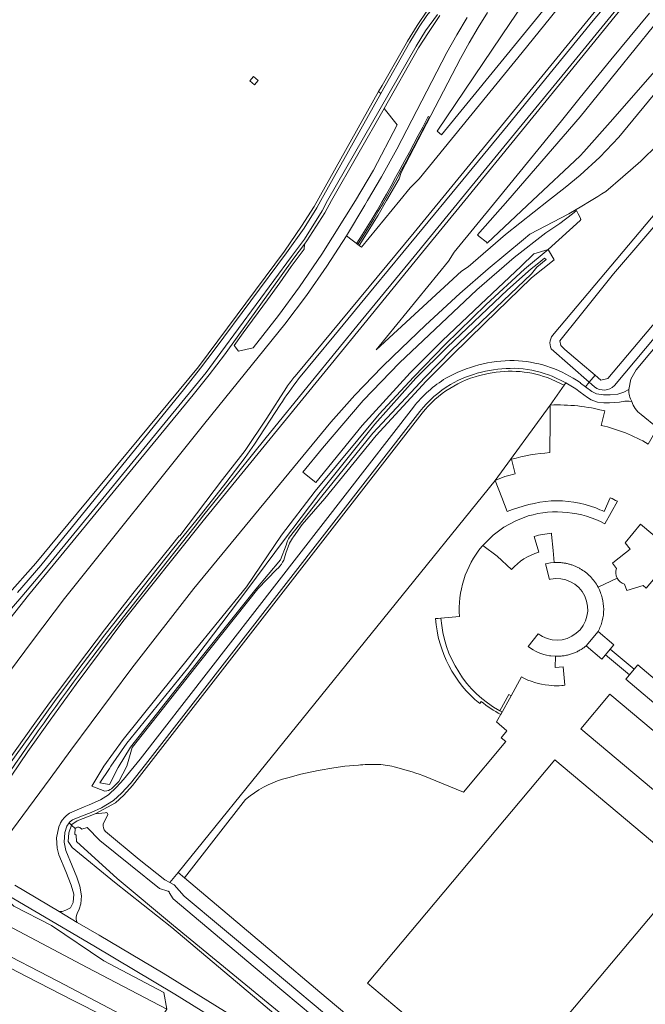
# Model space of a CAD drawing. Header units: metres. Extents: x 93008 to 98406, y 448779 to 454332.
# Tile 19 of 136: x 94812 to 95022, y 451080 to 451411. Entities that reach past the tile are written whole.
import ezdxf

# ---------------------------------------------------------------- set-up
doc = ezdxf.new("R2010")
doc.units = ezdxf.units.M
doc.header["$MEASUREMENT"] = 0
for name, color, linetype, lineweight, true_color in [('B-RO-GR-BEPLANTING_CULTUUR_VASTE PLANTENVAK-V', 7, 'Continuous', 18, 0xa5a552), ('B-RO-GR-GROENVOORZIENING-V', 7, 'Continuous', 18, 0x67a552), ('B-RO-GR-STRUIK-V', 7, 'Continuous', 18, 0x00a500), ('B-RO-IE-TERREINAFSCHEIDING_KUNSTMATIG_MUUR-V', 7, 'Continuous', 18, 0xb7b7b7), ('B-RO-KW-KUNSTWERK_DUIKER-V', 7, 'Continuous', 18, 0xb7b7b7), ('B-RO-OG-BEBOUWING-V', 7, 'Continuous', 18, 0xdc7869), ('B-RO-OG-BEBOUWING_LAGE TRAFO-V', 7, 'Continuous', 18, 0xdc7869), ('B-RO-OG-BEBOUWING_LUIFEL-V', 7, 'Continuous', 18, 0xdc7869), ('B-RO-OG-TERREIN_CULTUURSCHEIDING-V', 7, 'Continuous', 18, 0x28c846), ('B-RO-OG-TERREIN_ERF-V', 7, 'Continuous', 18, 0x28c846), ('B-RO-OG-WATER-V', 7, 'Continuous', 18, 0xafcde1), ('B-RO-OG-WATER_SLOOT-V', 7, 'Continuous', 18, 0xafcde1), ('B-RO-VH-VERHARDING_ASFALT-SEC-V', 7, 'Continuous', 18, 0xcdcdcd), ('B-RO-VH-VERHARDING_BEDRIJFSVLOERPLAAT-V', 7, 'Continuous', 18, 0xcdcdcd), ('B-RO-VH-VERHARDING_BETONSTRAATSTEEN-V', 7, 'Continuous', 18, 0xcdcdcd)]:
    doc.layers.add(name, color=color, linetype=linetype, lineweight=lineweight, true_color=true_color)
doc.layers.add('B-RO-VH-VERHARDING_ASFALT-PRIM-V', color=11, linetype='Continuous', lineweight=18)

msp = doc.modelspace()

# ---------------------------------------------------------------- linework, layer by layer
at = {"layer": 'B-RO-GR-BEPLANTING_CULTUUR_VASTE PLANTENVAK-V'}
for points in [[(95000, 451429.2), (95012.347, 451444.303), (95004.326, 451451.036), (95000, 451444.232), (94976.607, 451409.888), (94951.957, 451373.309), (94953.409, 451372.12)], [(95032.218, 451401.519), (95045.132, 451417.614), (95036.987, 451423.971), (95000, 451378.155), (94975.736, 451350), (94965.515, 451338.455), (94966.12, 451337.92), (94968.4, 451336.08), (94968.754, 451335.699), (94972.679, 451339.347), (94984.082, 451350), (95000, 451365.083), (95001.294, 451366.333), (95010.166, 451376.351)], [(94924.485, 451350), (94930.575, 451360.236), (94938.571, 451375.419), (94934.15, 451380.938), (94916.493, 451350), (94914.19, 451345.92), (94908.19, 451336.49), (94907.344, 451335.366), (94907.257, 451333.709), (94902.935, 451327.795), (94899.107, 451322.389), (94894.983, 451316.678), (94886.78, 451305.558), (94883.696, 451301.263), (94885.22, 451299.38), (94890.136, 451300.477), (94898.602, 451311.373), (94905.675, 451321.026), (94913.21, 451332.03)], [(94953.662, 451302.859), (94966.57, 451315.09), (94980.2, 451328), (94984.429, 451332.065), (94989.259, 451333.511), (95000, 451343.313), (95000.33, 451343.614), (95000, 451344.283), (94999.388, 451345.525), (94998.832, 451346.652), (94997.421, 451345.547), (94993.2, 451342.24), (94988.51, 451339.13), (94977.86, 451330.92), (94965.34, 451320.01), (94939.28, 451295.5), (94927.06, 451282.81), (94913.43, 451266.78), (94906.799, 451258.769), (94911.221, 451255.268), (94926.71, 451274.37), (94942.89, 451292.07)]]:
    msp.add_lwpolyline(points, close=True, dxfattribs=at)
at = {"layer": 'B-RO-GR-GROENVOORZIENING-V'}
for points in [[(94845.92, 451076.363), (94824.411, 451087.641), (94802.221, 451099.126)], [(94803.037, 451094.862), (94814.128, 451089.191), (94829.57, 451081.232), (94840.044, 451075.891)]]:
    msp.add_lwpolyline(points, dxfattribs=at)
at = {"layer": 'B-RO-GR-STRUIK-V'}
msp.add_lwpolyline([(94861.094, 451078.302), (94834.345, 451092.336), (94807.596, 451106.371), (94806.623, 451106.989), (94805.379, 451108.527), (94804.931, 451109.799), (94805.425, 451111.827), (94806.565, 451113.74), (94807.12, 451115.32), (94804.92, 451116.6, -0.1234964), (94802.675, 451119.473), (94801.7, 451118.482), (94800.01, 451117.869), (94797.996, 451116.214), (94796.906, 451114.726), (94796.028, 451112.888), (94795.63, 451110.73), (94795.793, 451108.639), (94796.774, 451106.155), (94798.631, 451103.636), (94802.221, 451099.126), (94824.411, 451087.641), (94845.92, 451076.363), (94856.429, 451071.042)], format="xyb", close=True, dxfattribs=at)
msp.add_lwpolyline([(94807.12, 451115.32), (94806.565, 451113.74), (94805.425, 451111.827), (94804.931, 451109.799), (94805.379, 451108.527), (94806.623, 451106.989), (94807.596, 451106.371), (94834.345, 451092.336), (94861.094, 451078.302), (94860.061, 451083.88), (94839.893, 451094.525), (94822.359, 451106.389), (94809.692, 451112.899)], close=True, dxfattribs=at)
at = {"layer": 'B-RO-IE-TERREINAFSCHEIDING_KUNSTMATIG_MUUR-V'}
msp.add_lwpolyline([(94938.476, 451357.521), (94940.005, 451360.338), (94941.538, 451363.164), (94943.025, 451365.951), (94944.54, 451368.801), (94946.041, 451371.631), (94947.544, 451374.487), (94949.402, 451377.969), (94948.93, 451378.204), (94947.11, 451374.698), (94945.605, 451371.861), (94944.12, 451369.024), (94942.632, 451366.213), (94941.085, 451363.42), (94939.569, 451360.579), (94938.026, 451357.771), (94936.51, 451354.973), (94934.951, 451352.194), (94933.356, 451349.409), (94931.784, 451346.689), (94930.109, 451343.913), (94928.444, 451341.191), (94926.773, 451338.466), (94925.026, 451335.705), (94925.443, 451335.435), (94927.198, 451338.221), (94928.854, 451340.907), (94930.543, 451343.672), (94932.198, 451346.445), (94933.775, 451349.173), (94935.387, 451351.958), (94936.948, 451354.713)], close=True, dxfattribs=at)
at = {"layer": 'B-RO-KW-KUNSTWERK_DUIKER-V'}
msp.add_lwpolyline([(95010.183, 451199.25), (95008.577, 451197.334), (95016.632, 451190.578), (95018.238, 451192.493)], close=True, dxfattribs=at)
at = {"layer": 'B-RO-OG-BEBOUWING-V'}
for points in [[(95032.095, 451231.42), (95020.384, 451241.269), (95015.137, 451235.009), (95016.87, 451232.911), (95011.59, 451228.728), (95010.928, 451228.207), (95012.235, 451226.413, 0.2099232), (95012.459, 451223.155, 0.2100053), (95015.008, 451221.114), (95015.693, 451219.019), (95021.254, 451220.646), (95022.271, 451219.731)], [(94990.421, 451238.213, 0.0530804), (94984.62, 451237.131), (94986.168, 451231.826, 0.149031), (94976.996, 451225.988), (94972.162, 451230.465), (94967.323, 451234.095), (94967.02, 451233.73, 0.0952778), (94960.914, 451222.598, 0.0955564), (94959.471, 451210.2), (94953.244, 451209.666, 0.2523726), (94973.02, 451178.562), (94976.069, 451184.067), (94976.857, 451183.631), (94980.296, 451189.92, 0.0959178), (94989.504, 451187.107), (94990.381, 451187.03, 0.034659), (94993.901, 451187.026), (94994.383, 451187.063), (94994.865, 451187.111), (94994.361, 451193.368), (94991.669, 451193.15), (94991.814, 451196.868), (94990.247, 451196.987), (94989.728, 451197.062, -0.1265719), (94982.601, 451200.18), (94985.922, 451204.443, 1.5681008), (94990.067, 451222.745), (94989.722, 451222.666), (94988.392, 451227.899), (94990.092, 451228.291), (94991.306, 451228.37), (94990.939, 451232.455), (94990.455, 451237.836)]]:
    msp.add_lwpolyline(points, format="xyb", close=True, dxfattribs=at)
for points in [[(95024.623, 451171.91), (95010.061, 451184.141), (95000.239, 451172.448), (95050.565, 451130.206)], [(95041.878, 451119.858), (94991.559, 451162.059), (94928.528, 451086.971), (94973.301, 451049.36), (95025.419, 451111.373)]]:
    msp.add_lwpolyline(points, dxfattribs=at)
at = {"layer": 'B-RO-OG-BEBOUWING_LAGE TRAFO-V'}
msp.add_lwpolyline([(94891.786, 451390.353), (94890.212, 451391.657), (94889.037, 451390.237), (94890.607, 451388.909)], close=True, dxfattribs=at)
at = {"layer": 'B-RO-OG-BEBOUWING_LUIFEL-V'}
msp.add_lwpolyline([(94953.244, 451209.666), (94952.344, 451209.587), (94951.421, 451209.507, 0.2052774), (94966.277, 451180.969), (94966.804, 451181.684, 0.0498332), (94973.375, 451177.303), (94976.857, 451183.631), (94976.069, 451184.067), (94973.02, 451178.562, -0.2523726)], format="xyb", close=True, dxfattribs=at)
at = {"layer": 'B-RO-OG-TERREIN_CULTUURSCHEIDING-V'}
for points in [[(95000, 451429.2), (94953.409, 451372.12), (94951.957, 451373.309), (94976.607, 451409.888), (95000, 451444.232)], [(94806.007, 451152.436), (94814.343, 451164.859), (94821.853, 451175.42), (94830.593, 451187.448), (94846.27, 451208.59), (94873.31, 451242.4), (94927.3, 451308.48), (94947.05, 451332.61), (94961.273, 451350), (95000, 451397.532), (95019.705, 451421.651)], [(94968.913, 451413.158), (94965.758, 451408.119), (94962.743, 451402.995), (94959.87, 451397.79), (94939.88, 451359.39), (94939.18, 451357.34), (94934.955, 451350), (94932.13, 451345.09), (94925.758, 451334.922), (94926.592, 451334.386), (94939.45, 451350), (94942.95, 451354.25), (94945.89, 451357.33), (94980.59, 451399.71), (95000, 451423.99)], [(95045.132, 451417.614), (95032.218, 451401.519), (95010.166, 451376.351), (95001.294, 451366.333), (95000, 451365.083), (94984.082, 451350), (94972.679, 451339.347), (94968.754, 451335.699), (94968.4, 451336.08), (94966.12, 451337.92), (94965.515, 451338.455), (94975.736, 451350), (95000, 451378.155), (95036.987, 451423.971)], [(94805.628, 451188.163), (94815.941, 451202.005), (94826.7, 451216.27), (94873.92, 451275.16), (94900.77, 451308.5), (94908.013, 451318.134), (94914.922, 451328.01), (94921.489, 451338.117), (94927.706, 451348.443), (94928.604, 451350), (94933.31, 451357.93), (94938.37, 451367.26), (94955.252, 451399.759), (94958.579, 451405.695), (94962.066, 451411.538)], [(95023.311, 451413.012), (95010.341, 451397.266), (95000, 451384.633), (94993.82, 451376.82), (94971.871, 451350), (94957.64, 451332.61), (94955.79, 451329.61), (94931.52, 451299.89), (94960.14, 451326.23), (94962.35, 451327.78), (94974.97, 451338.58), (94989.441, 451350), (94995.03, 451354.41), (95000, 451358.562), (95006.677, 451364.58), (95013.007, 451371.3), (95043.94, 451408.787), (95046.596, 451411.237)], [(94796.401, 451121.578), (94821.87, 451155.75), (94828.78, 451165.32), (94849.33, 451192.92), (94870.21, 451219.59), (94916.22, 451275.56), (94924.305, 451284.597), (94933.479, 451294.079), (94937.04, 451297.57), (94948.07, 451308.12), (94959.64, 451318.76), (94969.17, 451327.03), (94981, 451336.92), (94983.095, 451338.728), (94996.296, 451345.504), (94998.687, 451346.947), (95000, 451347.739), (95003.746, 451350), (95006.027, 451351.376), (95007.376, 451352.216), (95008.702, 451353.093), (95014.429, 451357.93), (95020.413, 451363.283), (95026.212, 451368.837)], [(94881.475, 451072.323), (94863.731, 451083.343), (94836.55, 451099.55), (94807.77, 451116.51)], [(94809.692, 451112.899), (94822.359, 451106.389), (94839.893, 451094.525), (94860.061, 451083.88), (94861.094, 451078.302)]]:
    msp.add_lwpolyline(points, dxfattribs=at)
for points in [[(95012.306, 451422.459), (94974.659, 451376.33), (94944.203, 451339.245), (94904.187, 451291.035, 0.026656), (94901.379, 451287.198), (94894.672, 451276.927), (94887.407, 451265.998), (94885.913, 451263.963), (94879.79, 451256.216), (94865.415, 451237.284), (94865.276, 451237.383), (94862.613, 451234.052), (94856.66, 451226.6), (94849.65, 451217.92), (94840.16, 451205.73), (94831.438, 451194.238), (94821.1, 451180.433), (94816.68, 451174.407), (94803.375, 451155.765)], [(94804.627, 451155.757), (94823.365, 451181.676), (94829.921, 451190.493), (94831.555, 451192.636), (94840.282, 451204.08), (94863.451, 451233.336), (94869.352, 451240.563), (94872.703, 451244.699), (94880.946, 451255.184), (94884.236, 451259.399), (94887.429, 451263.687), (94890.527, 451268.113), (94899.238, 451281.341, -0.0192769), (94905.348, 451290.057), (94917.212, 451304.466), (94930.832, 451320.867), (94945.292, 451338.334), (94960.657, 451356.935), (94975.826, 451375.499), (94990.992, 451394.061), (95004.411, 451410.489), (95011.29, 451418.629)], [(95011.29, 451418.629), (95004.411, 451410.489), (94990.992, 451394.061), (94975.826, 451375.499), (94960.657, 451356.935), (94945.292, 451338.334), (94930.832, 451320.867), (94917.212, 451304.466), (94905.348, 451290.057, 0.0192769), (94899.238, 451281.341), (94890.527, 451268.113), (94887.429, 451263.687), (94884.236, 451259.399), (94880.946, 451255.184), (94872.703, 451244.699), (94869.352, 451240.563), (94863.451, 451233.336), (94840.282, 451204.08), (94831.555, 451192.636), (94829.921, 451190.493), (94823.365, 451181.676), (94804.627, 451155.757)], [(95013.502, 451415.753), (94994.868, 451393.076), (94977.965, 451372.461), (94961.196, 451351.971), (94944.207, 451331.206), (94926.475, 451309.572), (94909.636, 451288.959), (94894.471, 451270.329), (94880.249, 451252.709), (94873.567, 451244.371), (94870.665, 451240.588), (94854.817, 451220.679), (94841.607, 451203.879), (94833.755, 451193.49, 0.0153879), (94802.699, 451149.65)], [(94802.699, 451149.65, -0.0153879), (94833.755, 451193.49), (94841.607, 451203.879), (94854.817, 451220.679), (94870.665, 451240.588), (94873.567, 451244.371), (94880.249, 451252.709), (94894.471, 451270.329), (94909.636, 451288.959), (94926.475, 451309.572), (94944.207, 451331.206), (94961.196, 451351.971), (94977.965, 451372.461), (94994.868, 451393.076), (95013.502, 451415.753)], [(94952.88, 451412.13), (94949.01, 451406.47), (94945.72, 451401.36), (94934.15, 451380.938), (94938.571, 451375.419), (94930.575, 451360.236), (94924.485, 451350), (94913.21, 451332.03), (94905.675, 451321.026), (94898.602, 451311.373), (94890.136, 451300.477), (94885.22, 451299.38), (94883.696, 451301.263), (94886.78, 451305.558), (94894.983, 451316.678), (94899.107, 451322.389), (94902.935, 451327.795), (94907.257, 451333.709), (94907.344, 451335.366), (94903.8, 451330.66), (94880.48, 451298.14), (94875.37, 451291.42), (94869.99, 451284.75), (94814.57, 451217.37), (94802.356, 451202.085, -0.4127621)], [(95025.88, 451346.349), (94991.35, 451305.289, 0.3523181), (94990.351, 451300.181), (95003.1, 451288.943), (95001.84, 451287.44), (95000.22, 451288.655), (95000.11, 451288.733), (95000, 451288.811, 0.0679952), (94990.136, 451293.908), (94988.816, 451294.351, 0.0680084), (94977.875, 451296.241, 0.1316405), (94954.936, 451290.3, 0.0931448), (94944.033, 451280.595), (94852.109, 451162.308), (94846.542, 451155.421), (94844.194, 451152.856), (94841.431, 451150.321), (94838.767, 451148.619), (94835.018, 451146.966), (94833.302, 451146.29), (94828.345, 451144.186), (94827.377, 451143.367), (94826.664, 451142.656), (94825.871, 451141.807), (94825.364, 451140.887), (94825.232, 451140.608), (94824.751, 451139.514), (94823.977, 451135.904), (94824.184, 451132.424), (94824.814, 451130.149), (94827.163, 451124.493), (94828.969, 451119.935), (94829.817, 451116.97), (94829.659, 451114.104), (94828.687, 451112.389), (94827.104, 451111.601), (94825.859, 451111.128, -0.1848086), (94824.948, 451111.149), (94809.972, 451119.922)], [(94909.89, 451066.03), (94862.8, 451105.74), (94843.547, 451120.927), (94829.28, 451132.58), (94827.966, 451134.661), (94828.174, 451137.516), (94829.045, 451140.137), (94828.233, 451140.929), (94827.506, 451139.751), (94826.811, 451137.656), (94826.559, 451134.441), (94827.116, 451131.64), (94829.221, 451126.449), (94830.813, 451122.68), (94831.856, 451119.588), (94832.447, 451116.408), (94832.167, 451113.651), (94831.577, 451111.854), (94830.966, 451110.452), (94830.679, 451109.74, 0.1851001), (94830.934, 451107.441), (94838.38, 451103.17), (94859.838, 451090.347), (94882.875, 451076.146)]]:
    msp.add_lwpolyline(points, format="xyb", dxfattribs=at)
for points in [[(95018.934, 451293.136), (95068.299, 451352.11, 0.1129262), (95072.701, 451359.836, 0.0992833), (95073.414, 451369.235, 0.1499297), (95070.471, 451378.201, 0.0810482), (95062.575, 451384.004), (95059.403, 451380.133, -0.065724), (95061.477, 451379.541), (95067.17, 451375.114, -0.3339988), (95068.06, 451355.302), (95041.47, 451323.57), (95035.864, 451316.873), (95011.563, 451287.844, -0.383848), (95004.881, 451287.391), (95003.1, 451288.943), (95001.84, 451287.44), (95003.925, 451285.877), (95005.58, 451285.054), (95007.917, 451284.665), (95010.16, 451284.703), (95012.699, 451284.995), (95014.759, 451285.637), (95016.416, 451286.486), (95017.091, 451290.032)], [(94948.31, 451289.32), (94931.46, 451271.1), (94914.16, 451249.9), (94906.56, 451241.11), (94903.66, 451237.05, 0.0590743), (94902.39, 451234.84), (94901.1, 451231.5, -0.1705732), (94898, 451225.98), (94891.7, 451219.57), (94872.57, 451195.44), (94849.45, 451166.2), (94847.657, 451159.919), (94844.918, 451154.792), (94842.544, 451152.358, -0.1140929), (94840.271, 451151.526), (94835.894, 451153.218), (94839.969, 451159.907), (94846.437, 451168.946), (94869.23, 451197.39), (94887.85, 451220.18), (94899.7, 451237.59), (94910.96, 451252.4), (94932.44, 451278.22), (94944.02, 451290.65), (94954.69, 451301.63), (94968.48, 451315.1), (94981.32, 451326.92), (94989.259, 451333.511), (94991.34, 451330.105), (94983.734, 451324.061), (94967.92, 451308.73), (94957.02, 451298.04)], [(94967.784, 451291.528, 0.1787689), (94946.925, 451278.523), (94849.586, 451153.446), (94846.619, 451150.18), (94843.797, 451147.623), (94837.018, 451143.979), (94830.932, 451141.568), (94829.106, 451140.321), (94829.045, 451140.137), (94828.233, 451140.929), (94828.353, 451141.123), (94829.374, 451141.893), (94832.418, 451143.151), (94835.618, 451144.426), (94839.175, 451145.988), (94843.127, 451148.365), (94845.879, 451150.852), (94848.846, 451154.118), (94853.907, 451160.461), (94946.135, 451279.137, -0.0860458), (94956.408, 451288.191, -0.1315049), (94977.973, 451293.626, -0.0763039), (94989.388, 451291.438), (94990.602, 451290.983), (94995.283, 451288.76), (94994.698, 451287.928), (94989.053, 451290.496, 0.1496917)], [(94971.424, 451255.945), (94990.022, 451281.269), (94994.698, 451287.928), (94989.053, 451290.496, 0.1496917), (94967.784, 451291.528, 0.1787689), (94946.925, 451278.523), (94849.586, 451153.446), (94846.619, 451150.18), (94843.797, 451147.623), (94837.018, 451143.979), (94840.321, 451144.243, -0.832495), (94841.112, 451143.327), (94839.693, 451140.557, 0.2396262), (94840.425, 451137.976), (94851.74, 451128.547), (94860.422, 451121.724), (94862.124, 451120.818), (94864.867, 451124.209)], [(94867.007, 451122.408), (94864.867, 451124.209), (94862.124, 451120.818), (94863.615, 451120.025), (94866.88, 451116.215), (94892.733, 451094.767), (94922.36, 451069.84), (94956.689, 451041.325), (94991.458, 451011.937), (95028.812, 450980.767, 0.4256524), (95030.865, 450981.171), (95032.467, 450983.292), (95000, 451010.636), (94980.145, 451027.302), (94971.905, 451034.259), (94969.075, 451036.535), (94912.565, 451083.997), (94897.23, 451096.957)]]:
    msp.add_lwpolyline(points, format="xyb", close=True, dxfattribs=at)
msp.add_lwpolyline([(94989.259, 451333.511), (94984.429, 451332.065), (94980.2, 451328), (94966.57, 451315.09), (94953.662, 451302.859), (94942.89, 451292.07), (94926.71, 451274.37), (94911.221, 451255.268), (94906.799, 451258.769), (94913.43, 451266.78), (94927.06, 451282.81), (94939.28, 451295.5), (94965.34, 451320.01), (94977.86, 451330.92), (94988.51, 451339.13), (94993.2, 451342.24), (94997.421, 451345.547), (94998.832, 451346.652), (94999.388, 451345.525), (95000, 451344.283), (95000.33, 451343.614), (95000, 451343.313)], close=True, dxfattribs=at)
at = {"layer": 'B-RO-OG-TERREIN_ERF-V'}
for points in [[(95018.526, 451280.144, 0.0860703), (95020.532, 451278.13), (95026.003, 451273.601), (95022.956, 451268.164, 0.0763221), (95007.161, 451274.457), (95008.368, 451279.291, 0.0754561), (94990.022, 451281.269), (94994.698, 451287.928), (94995.283, 451288.76), (94998.573, 451286.689), (95000, 451285.632), (95002.505, 451283.835), (95003.769, 451283.03), (95005.889, 451282.27), (95007.966, 451282.055), (95009.929, 451282.051), (95013.242, 451282.29), (95015.116, 451282.616), (95015.865, 451282.599), (95016.536, 451282.598), (95017.396, 451282.442, 0.0775399)], [(94989.925, 451276.231), (94990.022, 451281.269), (94971.424, 451255.945, -0.0556043), (94978.23, 451258.123), (94976.956, 451263.046, -0.0521362), (94989.848, 451265.286)], [(94953.244, 451209.666), (94959.471, 451210.2, -0.0955564), (94960.914, 451222.598, -0.0952778), (94967.02, 451233.73), (94967.323, 451234.095), (94970.79, 451237.552), (94974.414, 451240.244), (94978.371, 451242.415), (94982.588, 451244.026, -0.1938485), (95008.336, 451241.384), (95012.567, 451248.964, 0.0087417), (95010.173, 451250.125), (95008.085, 451245.518, 0.0037298), (95005.341, 451246.698, 0.1024526), (94990.288, 451249.084, 0.0751268), (94975.495, 451245.468), (94973.699, 451250.199), (94971.424, 451255.945), (94864.867, 451124.209), (94867.007, 451122.408), (94887.579, 451148.72), (94889.12, 451149.981, -0.1048006), (94901.732, 451156.031), (94906.117, 451157.204), (94912.027, 451158.508), (94917.237, 451159.399), (94920.978, 451159.895), (94925.485, 451160.333, -0.0236144), (94931.553, 451160.5, -0.0705955), (94937.493, 451159.695, -0.034269), (94947.144, 451156.78), (94960.839, 451151.211), (94975.053, 451168.217), (94973.457, 451169.455), (94975.366, 451171.811), (94971.96, 451174.801), (94973.811, 451178.161), (94973.02, 451178.562, -0.2523726)]]:
    msp.add_lwpolyline(points, format="xyb", close=True, dxfattribs=at)
for points in [[(95022.956, 451268.164, 0.0763221), (95007.161, 451274.457), (95008.368, 451279.291, 0.0754561), (94990.022, 451281.269), (94989.925, 451276.231), (94989.848, 451265.286, 0.0521362), (94976.956, 451263.046), (94978.23, 451258.123, 0.0556043), (94971.424, 451255.945), (94973.699, 451250.199), (94975.495, 451245.468, -0.0751268), (94990.288, 451249.084, -0.1024526), (95005.341, 451246.698, -0.0037298), (95008.085, 451245.518), (95010.173, 451250.125, -0.0087417), (95012.567, 451248.964), (95008.336, 451241.384, 0.1938485), (94982.588, 451244.026), (94978.371, 451242.415), (94974.414, 451240.244), (94970.79, 451237.552), (94967.323, 451234.095), (94972.162, 451230.465), (94976.996, 451225.988, -0.149031), (94986.168, 451231.826), (94984.62, 451237.131, -0.0530804), (94990.421, 451238.213), (94990.455, 451237.836), (94990.939, 451232.455), (94991.306, 451228.37), (94991.655, 451228.387, -0.0091684), (94992.202, 451228.396, -0.0073236), (94992.748, 451228.386, -0.0091318), (94993.294, 451228.357, -0.0074433), (94993.839, 451228.309, -0.0092938), (94994.382, 451228.242, -0.0090354), (94994.922, 451228.157, -0.0071919), (94995.458, 451228.053, -0.0093176), (94995.991, 451227.93, -0.0097836), (94996.519, 451227.789, -0.0057829), (94997.042, 451227.63, -0.0087032), (94997.559, 451227.452, -0.0104966), (94998.07, 451227.257, -0.0098402), (94998.574, 451227.044, -0.0081762), (94999.07, 451226.814, -0.0089947), (94999.557, 451226.567, -0.0090527), (95000.036, 451226.303, -0.0696328), (95003.482, 451223.631, -0.0694106), (95006.064, 451220.118), (95012.459, 451223.155, -0.2099232), (95012.235, 451226.413), (95010.928, 451228.207), (95011.59, 451228.728), (95016.87, 451232.911), (95015.137, 451235.009), (95020.384, 451241.269), (95032.095, 451231.42)], [(95022.271, 451219.731), (95021.254, 451220.646), (95015.693, 451219.019), (95015.008, 451221.114, -0.2100053), (95012.459, 451223.155), (95006.064, 451220.118, -0.0618585), (95007.476, 451216.499, -0.0617576), (95007.96, 451212.645, -0.0617491), (95007.488, 451208.789, -0.0618682), (95006.088, 451205.166), (95011.402, 451200.69), (95007.358, 451195.894), (95002.034, 451200.33, -0.0212576), (95000.983, 451199.552, -0.0205992), (94999.871, 451198.865, -0.0208797), (94998.706, 451198.273, -0.0215956), (94997.495, 451197.781, -0.0238483), (94996.113, 451197.356, -0.0231817), (94994.697, 451197.061, -0.0229066), (94993.26, 451196.898, -0.023503), (94991.814, 451196.868), (94991.669, 451193.15), (94994.361, 451193.368), (94994.865, 451187.111), (94994.383, 451187.063), (94993.901, 451187.026, -0.034659), (94990.381, 451187.03), (94989.504, 451187.107, -0.0959178), (94980.296, 451189.92), (94976.857, 451183.631), (94976.069, 451184.067), (94973.02, 451178.562), (94973.811, 451178.161), (94971.96, 451174.801), (94975.366, 451171.811), (94973.457, 451169.455), (94975.053, 451168.217), (94960.839, 451151.211), (94947.144, 451156.78, 0.034269), (94937.493, 451159.695, 0.0705955), (94931.553, 451160.5, 0.0236144), (94925.485, 451160.333), (94920.978, 451159.895), (94917.237, 451159.399), (94912.027, 451158.508), (94906.117, 451157.204), (94901.732, 451156.031, 0.1048006), (94889.12, 451149.981), (94887.579, 451148.72), (94867.007, 451122.408), (94897.23, 451096.957), (94912.565, 451083.997), (94969.075, 451036.535)]]:
    msp.add_lwpolyline(points, format="xyb", dxfattribs=at)
for points in [[(95029.223, 451177.53), (95015.418, 451189.134), (95019.452, 451193.937), (95033.257, 451182.356)], [(95050.565, 451130.206), (95000.239, 451172.448), (95010.061, 451184.141), (95024.623, 451171.91)], [(95025.419, 451111.373), (94973.301, 451049.36), (94928.528, 451086.971), (94991.559, 451162.059), (95041.878, 451119.858)]]:
    msp.add_lwpolyline(points, dxfattribs=at)
at = {"layer": 'B-RO-OG-WATER-V'}
for points in [[(94801.75, 451204.701), (94812.325, 451216.918), (94819.679, 451225.626), (94874.3, 451292.25), (94879.3, 451298.94), (94903.05, 451331.17), (94907.43, 451336.99), (94913.28, 451346.5), (94915.107, 451350), (94944.95, 451401.93), (94948.07, 451406.98), (94952.09, 451412.48)], [(94948.54, 451412.21), (94945.91, 451408.33), (94942.81, 451403.25), (94933.091, 451385.989), (94912.827, 451350), (94911.48, 451347.54), (94907.28, 451340.68), (94901.34, 451332.46), (94877.38, 451300.21), (94872.43, 451293.67), (94867.11, 451286.93), (94818.683, 451227.37), (94810.925, 451218.262)]]:
    msp.add_lwpolyline(points, dxfattribs=at)
for points in [[(95059.751, 451350), (95066.262, 451357.735), (95067.046, 451359.519), (95067.735, 451361.784), (95067.982, 451364.04), (95067.926, 451366.255), (95067.479, 451368.585), (95065.503, 451372.611), (95061.593, 451376.203), (95061.136, 451376.385, 0.2378765), (95056.921, 451377.103, 0.1204171), (95054.985, 451375.948, 0.0287912), (95048.134, 451369.218), (95032.38, 451350), (95031.622, 451349.075), (95011.224, 451325.348), (95000, 451311.322), (94993.22, 451302.851), (94993.561, 451301.332), (94994.845, 451299.928), (95000, 451295.568), (95005.064, 451291.286), (95006.949, 451289.692), (95009.397, 451290.18)], [(94899.27, 451229.26), (94901.25, 451234.24, -0.1246602), (94902.35, 451236.88), (94913.25, 451250.63), (94930.37, 451271.88), (94947.8, 451290.55), (94956.77, 451299.78), (94974.15, 451316.36), (94983.71, 451325.38), (94985.447, 451327.641), (94988.665, 451330.17), (94988.059, 451330.698), (94985.592, 451328.59), (94983.62, 451327.09), (94975.59, 451320.02), (94955.35, 451300.7), (94944.83, 451290.31), (94931.06, 451274.9), (94912.24, 451251.32), (94900.31, 451235.71), (94888.3, 451219.54), (94868.02, 451192.74), (94847.66, 451167.7), (94842.22, 451159.95), (94841.772, 451159.2), (94838.525, 451154.327), (94841.816, 451153.827), (94844.707, 451159.485), (94848.87, 451166.38), (94872.17, 451195.9), (94891, 451219.44)], [(95006.088, 451205.166, 0.0618682), (95007.488, 451208.789, 0.0617491), (95007.96, 451212.645, 0.0617576), (95007.476, 451216.499, 0.0618585), (95006.064, 451220.118, 0.0694106), (95003.482, 451223.631, 0.0696328), (95000.036, 451226.303, 0.0090527), (94999.557, 451226.567, 0.0089947), (94999.07, 451226.814, 0.0081762), (94998.574, 451227.044, 0.0098402), (94998.07, 451227.257, 0.0104966), (94997.559, 451227.452, 0.0087032), (94997.042, 451227.63, 0.0057829), (94996.519, 451227.789, 0.0097836), (94995.991, 451227.93, 0.0093176), (94995.458, 451228.053, 0.0071919), (94994.922, 451228.157, 0.0090354), (94994.382, 451228.242, 0.0092938), (94993.839, 451228.309, 0.0074433), (94993.294, 451228.357, 0.0091318), (94992.748, 451228.386, 0.0073236), (94992.202, 451228.396, 0.0091684), (94991.655, 451228.387), (94991.306, 451228.37), (94990.092, 451228.291), (94988.392, 451227.899), (94989.722, 451222.666), (94990.067, 451222.745, -1.5681008), (94985.922, 451204.443), (94982.601, 451200.18, 0.1265719), (94989.728, 451197.062), (94990.247, 451196.987), (94991.814, 451196.868, 0.023503), (94993.26, 451196.898, 0.0229066), (94994.697, 451197.061, 0.0231817), (94996.113, 451197.356, 0.0238483), (94997.495, 451197.781, 0.0215956), (94998.706, 451198.273, 0.0208797), (94999.871, 451198.865, 0.0205992), (95000.983, 451199.552, 0.0212576), (95002.034, 451200.33)]]:
    msp.add_lwpolyline(points, format="xyb", close=True, dxfattribs=at)
for points in [[(95002.034, 451200.33), (95007.358, 451195.894), (95011.402, 451200.69), (95006.088, 451205.166)], [(95036.023, 451180.035), (95035.336, 451180.612), (95033.257, 451182.356), (95019.452, 451193.937), (95015.418, 451189.134), (95029.223, 451177.53), (95031.291, 451175.792), (95068.454, 451144.554), (95072.508, 451149.388), (95051.884, 451166.776)]]:
    msp.add_lwpolyline(points, close=True, dxfattribs=at)
msp.add_lwpolyline([(94919.758, 451067.97), (94890.763, 451092.223), (94863.222, 451115.331), (94861.936, 451117.509), (94861.965, 451117.611), (94861.509, 451117.977), (94861.399, 451117.923), (94858.656, 451118.855), (94848.909, 451126.632), (94838.551, 451134.979), (94834.259, 451139.373), (94832.535, 451138.782), (94831.903, 451139.312, 0.3220844), (94830.257, 451138.954), (94830.185, 451137.108), (94830.664, 451136.706), (94830.741, 451134.577), (94844.423, 451122.245), (94863.3, 451106.37), (94910.71, 451067.49)], format="xyb", dxfattribs=at)
at = {"layer": 'B-RO-OG-WATER_SLOOT-V'}
msp.add_lwpolyline([(94972.973, 451441.769), (94971.53, 451442.976), (94966.345, 451436.303), (94948.77, 451413.99), (94945.22, 451408.88), (94941.98, 451403.61), (94933.45, 451388.68), (94932.309, 451386.646), (94933.091, 451385.989), (94942.81, 451403.25), (94945.91, 451408.33), (94948.54, 451412.21)], close=True, dxfattribs=at)
for points in [[(94952.09, 451412.48), (94948.07, 451406.98), (94944.95, 451401.93), (94915.107, 451350), (94913.28, 451346.5), (94907.43, 451336.99), (94903.05, 451331.17), (94879.3, 451298.94), (94874.3, 451292.25), (94819.679, 451225.626), (94812.325, 451216.918), (94801.75, 451204.701, -0.9568315)], [(94922.36, 451069.84), (94892.733, 451094.767), (94866.88, 451116.215), (94863.615, 451120.025), (94862.124, 451120.818), (94860.422, 451121.724), (94851.74, 451128.547), (94840.425, 451137.976, -0.2396262), (94839.693, 451140.557), (94841.112, 451143.327, 0.832495), (94840.321, 451144.243), (94837.018, 451143.979), (94830.932, 451141.568), (94829.106, 451140.321), (94829.045, 451140.137), (94830.257, 451138.954, -0.3220844), (94831.903, 451139.312), (94832.535, 451138.782), (94834.259, 451139.373), (94838.551, 451134.979), (94848.909, 451126.632), (94858.656, 451118.855), (94861.399, 451117.923), (94861.509, 451117.977), (94861.965, 451117.611), (94861.936, 451117.509), (94863.222, 451115.331), (94890.763, 451092.223), (94919.758, 451067.97)]]:
    msp.add_lwpolyline(points, format="xyb", dxfattribs=at)
for points in [[(94802.356, 451202.085), (94814.57, 451217.37), (94869.99, 451284.75), (94875.37, 451291.42), (94880.48, 451298.14), (94903.8, 451330.66), (94907.344, 451335.366), (94908.19, 451336.49), (94914.19, 451345.92), (94916.493, 451350), (94934.15, 451380.938), (94945.72, 451401.36), (94949.01, 451406.47), (94952.88, 451412.13)], [(94810.925, 451218.262), (94818.683, 451227.37), (94867.11, 451286.93), (94872.43, 451293.67), (94877.38, 451300.21), (94901.34, 451332.46), (94907.28, 451340.68), (94911.48, 451347.54), (94912.827, 451350), (94933.091, 451385.989), (94932.309, 451386.646), (94910.64, 451348.03), (94906.39, 451341.37), (94900.67, 451333.03), (94871.72, 451294.13), (94824.618, 451237.283), (94817.038, 451228.123), (94807.297, 451217.188)], [(94910.71, 451067.49), (94863.3, 451106.37), (94844.423, 451122.245), (94830.741, 451134.577), (94830.664, 451136.706), (94830.185, 451137.108), (94830.257, 451138.954), (94829.045, 451140.137), (94828.174, 451137.516), (94827.966, 451134.661), (94829.28, 451132.58), (94843.547, 451120.927), (94862.8, 451105.74), (94909.89, 451066.03)]]:
    msp.add_lwpolyline(points, dxfattribs=at)
for points in [[(95059.403, 451380.133, 0.1579402), (95054.414, 451379.29), (95025.88, 451346.349), (94991.35, 451305.289, 0.3523181), (94990.351, 451300.181), (95003.1, 451288.943), (95005.064, 451291.286), (95000, 451295.568), (94994.845, 451299.928), (94993.561, 451301.332), (94993.22, 451302.851), (95000, 451311.322), (95011.224, 451325.348), (95031.622, 451349.075), (95032.38, 451350), (95048.134, 451369.218, -0.0287912), (95054.985, 451375.948, -0.1204171), (95056.921, 451377.103)], [(95035.864, 451316.873), (95041.47, 451323.57), (95068.06, 451355.302, 0.3339988), (95067.17, 451375.114), (95061.477, 451379.541, 0.065724), (95059.403, 451380.133), (95056.921, 451377.103, -0.2378765), (95061.136, 451376.385), (95061.593, 451376.203), (95065.503, 451372.611), (95067.479, 451368.585), (95067.926, 451366.255), (95067.982, 451364.04), (95067.735, 451361.784), (95067.046, 451359.519), (95066.262, 451357.735), (95059.751, 451350), (95009.397, 451290.18), (95006.949, 451289.692), (95005.064, 451291.286), (95003.1, 451288.943), (95004.881, 451287.391, 0.383848), (95011.563, 451287.844)], [(94901.1, 451231.5), (94902.39, 451234.84, -0.0590743), (94903.66, 451237.05), (94906.56, 451241.11), (94914.16, 451249.9), (94931.46, 451271.1), (94948.31, 451289.32), (94957.02, 451298.04), (94967.92, 451308.73), (94983.734, 451324.061), (94991.34, 451330.105), (94989.259, 451333.511), (94981.32, 451326.92), (94968.48, 451315.1), (94954.69, 451301.63), (94944.02, 451290.65), (94932.44, 451278.22), (94910.96, 451252.4), (94899.7, 451237.59), (94887.85, 451220.18), (94869.23, 451197.39), (94846.437, 451168.946), (94839.969, 451159.907), (94835.894, 451153.218), (94840.271, 451151.526, 0.1140929), (94842.544, 451152.358), (94844.918, 451154.792), (94847.657, 451159.919), (94849.45, 451166.2), (94872.57, 451195.44), (94891.7, 451219.57), (94898, 451225.98, 0.1705732)], [(94930.37, 451271.88), (94913.25, 451250.63), (94902.35, 451236.88, 0.1246602), (94901.25, 451234.24), (94899.27, 451229.26), (94891, 451219.44), (94872.17, 451195.9), (94848.87, 451166.38), (94844.707, 451159.485), (94841.816, 451153.827), (94838.525, 451154.327), (94841.772, 451159.2), (94842.22, 451159.95), (94847.66, 451167.7), (94868.02, 451192.74), (94888.3, 451219.54), (94900.31, 451235.71), (94912.24, 451251.32), (94931.06, 451274.9), (94944.83, 451290.31), (94955.35, 451300.7), (94975.59, 451320.02), (94983.62, 451327.09), (94985.592, 451328.59), (94988.059, 451330.698), (94988.665, 451330.17), (94985.447, 451327.641), (94983.71, 451325.38), (94974.15, 451316.36), (94956.77, 451299.78), (94947.8, 451290.55)]]:
    msp.add_lwpolyline(points, format="xyb", close=True, dxfattribs=at)
at = {"layer": 'B-RO-VH-VERHARDING_ASFALT-PRIM-V'}
msp.add_lwpolyline([(94803.375, 451155.765), (94816.68, 451174.407), (94821.1, 451180.433), (94831.438, 451194.238), (94840.16, 451205.73), (94849.65, 451217.92), (94856.66, 451226.6), (94862.613, 451234.052), (94865.276, 451237.383), (94865.415, 451237.284), (94879.79, 451256.216), (94885.913, 451263.963), (94887.407, 451265.998), (94894.672, 451276.927), (94901.379, 451287.198, -0.026656), (94904.187, 451291.035), (94944.203, 451339.245), (94974.659, 451376.33), (95012.306, 451422.459)], format="xyb", dxfattribs=at)
for points in [[(95000, 451423.99), (94980.59, 451399.71), (94945.89, 451357.33), (94942.95, 451354.25), (94939.45, 451350), (94926.592, 451334.386), (94925.758, 451334.922), (94921.489, 451338.117), (94914.922, 451328.01), (94908.013, 451318.134), (94900.77, 451308.5), (94873.92, 451275.16), (94826.7, 451216.27), (94815.941, 451202.005), (94805.628, 451188.163)], [(95019.705, 451421.651), (95000, 451397.532), (94961.273, 451350), (94947.05, 451332.61), (94927.3, 451308.48), (94873.31, 451242.4), (94846.27, 451208.59), (94830.593, 451187.448), (94821.853, 451175.42), (94814.343, 451164.859), (94806.007, 451152.436)], [(94962.066, 451411.538), (94958.579, 451405.695), (94955.252, 451399.759), (94938.37, 451367.26), (94933.31, 451357.93), (94928.604, 451350), (94927.706, 451348.443), (94921.489, 451338.117), (94925.758, 451334.922), (94932.13, 451345.09), (94934.955, 451350), (94939.18, 451357.34), (94939.88, 451359.39), (94959.87, 451397.79), (94962.743, 451402.995), (94965.758, 451408.119), (94968.913, 451413.158)], [(95046.596, 451411.237), (95043.94, 451408.787), (95013.007, 451371.3), (95006.677, 451364.58), (95000, 451358.562), (94995.03, 451354.41), (94989.441, 451350), (94974.97, 451338.58), (94962.35, 451327.78), (94960.14, 451326.23), (94931.52, 451299.89), (94955.79, 451329.61), (94957.64, 451332.61), (94971.871, 451350), (94993.82, 451376.82), (95000, 451384.633), (95010.341, 451397.266), (95023.311, 451413.012)], [(94796.401, 451121.578), (94821.87, 451155.75), (94828.78, 451165.32), (94849.33, 451192.92), (94870.21, 451219.59), (94916.22, 451275.56), (94924.305, 451284.597), (94933.479, 451294.079), (94937.04, 451297.57), (94948.07, 451308.12), (94959.64, 451318.76), (94969.17, 451327.03), (94981, 451336.92), (94983.095, 451338.728), (94996.296, 451345.504), (94998.687, 451346.947), (95000, 451347.739), (95003.746, 451350), (95006.027, 451351.376), (95007.376, 451352.216), (95008.702, 451353.093), (95014.429, 451357.93), (95020.413, 451363.283), (95026.212, 451368.837)]]:
    msp.add_lwpolyline(points, dxfattribs=at)
msp.add_lwpolyline([(94941.085, 451363.42), (94942.632, 451366.213), (94944.12, 451369.024), (94945.605, 451371.861), (94947.11, 451374.698), (94948.93, 451378.204), (94949.402, 451377.969), (94947.544, 451374.487), (94946.041, 451371.631), (94944.54, 451368.801), (94943.025, 451365.951), (94941.538, 451363.164), (94940.005, 451360.338), (94938.476, 451357.521), (94936.948, 451354.713), (94935.387, 451351.958), (94933.775, 451349.173), (94932.198, 451346.445), (94930.543, 451343.672), (94928.854, 451340.907), (94927.198, 451338.221), (94925.443, 451335.435), (94925.026, 451335.705), (94926.773, 451338.466), (94928.444, 451341.191), (94930.109, 451343.913), (94931.784, 451346.689), (94933.356, 451349.409), (94934.951, 451352.194), (94936.51, 451354.973), (94938.026, 451357.771), (94939.569, 451360.579)], close=True, dxfattribs=at)
at = {"layer": 'B-RO-VH-VERHARDING_ASFALT-SEC-V'}
for points in [[(94882.875, 451076.146), (94859.838, 451090.347), (94838.38, 451103.17), (94830.934, 451107.441), (94824.948, 451111.149), (94809.972, 451119.922)], [(94807.77, 451116.51), (94836.55, 451099.55), (94863.731, 451083.343), (94881.475, 451072.323)]]:
    msp.add_lwpolyline(points, dxfattribs=at)
at = {"layer": 'B-RO-VH-VERHARDING_BEDRIJFSVLOERPLAAT-V'}
msp.add_lwpolyline([(94827.116, 451131.64), (94826.559, 451134.441), (94826.811, 451137.656), (94827.506, 451139.751), (94828.233, 451140.929), (94828.353, 451141.123), (94829.374, 451141.893), (94832.418, 451143.151), (94835.618, 451144.426), (94839.175, 451145.988), (94843.127, 451148.365), (94845.879, 451150.852), (94848.846, 451154.118), (94853.907, 451160.461), (94946.135, 451279.137, -0.0860458), (94956.408, 451288.191, -0.1315049), (94977.973, 451293.626, -0.0763039), (94989.388, 451291.438), (94990.602, 451290.983), (94995.283, 451288.76), (94998.573, 451286.689), (95000, 451285.632), (95002.505, 451283.835), (95003.769, 451283.03), (95005.889, 451282.27), (95007.966, 451282.055), (95009.929, 451282.051), (95013.242, 451282.29), (95015.116, 451282.616), (95015.865, 451282.599), (95016.536, 451282.598), (95017.396, 451282.442, -0.1414093), (95016.416, 451286.486), (95014.759, 451285.637), (95012.699, 451284.995), (95010.16, 451284.703), (95007.917, 451284.665), (95005.58, 451285.054), (95003.925, 451285.877), (95001.84, 451287.44), (95000.22, 451288.655), (95000.11, 451288.733), (95000, 451288.811, 0.0679952), (94990.136, 451293.908), (94988.816, 451294.351, 0.0680084), (94977.875, 451296.241, 0.1316405), (94954.936, 451290.3, 0.0931448), (94944.033, 451280.595), (94852.109, 451162.308), (94846.542, 451155.421), (94844.194, 451152.856), (94841.431, 451150.321), (94838.767, 451148.619), (94835.018, 451146.966), (94833.302, 451146.29), (94828.345, 451144.186), (94827.377, 451143.367), (94826.664, 451142.656), (94825.871, 451141.807), (94825.364, 451140.887), (94825.232, 451140.608), (94824.751, 451139.514), (94823.977, 451135.904), (94824.184, 451132.424), (94824.814, 451130.149), (94827.163, 451124.493), (94828.969, 451119.935), (94829.817, 451116.97), (94829.659, 451114.104), (94828.687, 451112.389), (94827.104, 451111.601), (94825.859, 451111.128, -0.1848086), (94824.948, 451111.149), (94830.934, 451107.441, -0.1851001), (94830.679, 451109.74), (94830.966, 451110.452), (94831.577, 451111.854), (94832.167, 451113.651), (94832.447, 451116.408), (94831.856, 451119.588), (94830.813, 451122.68), (94829.221, 451126.449)], format="xyb", close=True, dxfattribs=at)
at = {"layer": 'B-RO-VH-VERHARDING_BETONSTRAATSTEEN-V'}
msp.add_lwpolyline([(94890.212, 451391.657), (94891.786, 451390.353), (94890.607, 451388.909), (94889.037, 451390.237)], close=True, dxfattribs=at)
msp.add_lwpolyline([(95068.299, 451352.11), (95018.934, 451293.136), (95017.091, 451290.032), (95016.416, 451286.486, 0.1414093), (95017.396, 451282.442, 0.0775399), (95018.526, 451280.144, 0.0860703), (95020.532, 451278.13), (95026.003, 451273.601)], format="xyb", dxfattribs=at)

doc.saveas('drawing.dxf')
